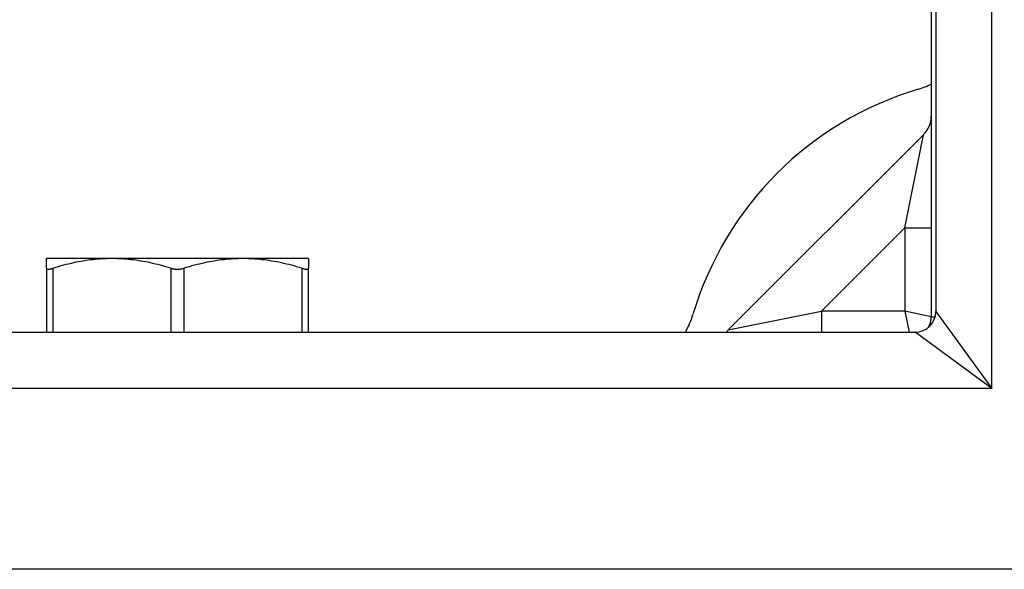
# Model space of a CAD drawing. Header units: inches. Extents: x 7 to 112, y 7 to 76.
# Tile 16 of 61: x 64.521 to 65.993, y 34.595 to 35.416. Entities that reach past the tile are written whole.
import ezdxf

# ---------------------------------------------------------------- set-up
doc = ezdxf.new("R2010")
doc.units = ezdxf.units.IN
doc.header["$MEASUREMENT"] = 0
doc.layers.add('Visible Edges(ANSI)', color=7, linetype='Continuous', lineweight=25)
doc.layers.add('Visible Tangent Edges(ANSI)', color=7, linetype='Continuous', lineweight=25)

msp = doc.modelspace()

# ---------------------------------------------------------------- linework, layer by layer
at = {"layer": 'Visible Edges(ANSI)'}
for p, q in [((65.8906, 49.186), (65.8906, 34.9803)), ((65.8837, 36.8074), (65.8837, 34.9722)), ((65.8722, 35.2446), (65.5803, 34.9527)), ((64.6588, 35.0593), (64.5609, 35.0593)), ((64.5609, 35.045), (64.5609, 35.0593)), ((64.8547, 35.0593), (64.6588, 35.0593)), ((64.9526, 35.0593), (64.8547, 35.0593)), ((64.9526, 35.0593), (64.9526, 35.045)), ((64.5609, 35.045), (64.5609, 34.9493)), ((64.9526, 34.9493), (64.9526, 35.045)), ((51.6539, 34.9493), (65.8596, 34.9493)), ((66.0481, 34.595), (51.4654, 34.595))]:
    msp.add_line(p, q, dxfattribs=at)
at = {"layer": 'Visible Edges(ANSI)', "flags": 128}
for points in [[(64.6588, 35.0593), (64.6552, 35.0593), (64.6517, 35.0592), (64.6481, 35.0591), (64.6445, 35.0589), (64.641, 35.0587), (64.6374, 35.0584), (64.6339, 35.0581), (64.6303, 35.0577), (64.6267, 35.0573), (64.6232, 35.0568), (64.6196, 35.0563), (64.616, 35.0557), (64.6123, 35.0551), (64.6087, 35.0545), (64.605, 35.0538), (64.6014, 35.053), (64.5976, 35.0522), (64.5939, 35.0513), (64.5901, 35.0504), (64.5863, 35.0494), (64.5825, 35.0484), (64.5786, 35.0473), (64.5747, 35.0462), (64.5707, 35.045)], [(64.7469, 35.045), (64.7429, 35.0462), (64.739, 35.0473), (64.7351, 35.0484), (64.7313, 35.0494), (64.7275, 35.0504), (64.7237, 35.0513), (64.72, 35.0522), (64.7162, 35.053), (64.7126, 35.0538), (64.7089, 35.0545), (64.7053, 35.0551), (64.7016, 35.0557), (64.698, 35.0563), (64.6944, 35.0568), (64.6909, 35.0573), (64.6873, 35.0577), (64.6837, 35.0581), (64.6802, 35.0584), (64.6766, 35.0587), (64.6731, 35.0589), (64.6695, 35.0591), (64.6659, 35.0592), (64.6624, 35.0593), (64.6588, 35.0593)], [(64.8547, 35.0593), (64.8511, 35.0593), (64.8475, 35.0592), (64.844, 35.0591), (64.8404, 35.0589), (64.8369, 35.0587), (64.8333, 35.0584), (64.8297, 35.0581), (64.8262, 35.0577), (64.8226, 35.0573), (64.819, 35.0568), (64.8154, 35.0563), (64.8118, 35.0557), (64.8082, 35.0551), (64.8046, 35.0545), (64.8009, 35.0538), (64.7972, 35.053), (64.7935, 35.0522), (64.7898, 35.0513), (64.786, 35.0504), (64.7822, 35.0494), (64.7783, 35.0484), (64.7745, 35.0473), (64.7705, 35.0462), (64.7666, 35.045)], [(64.9428, 35.045), (64.9388, 35.0462), (64.9349, 35.0473), (64.931, 35.0484), (64.9271, 35.0494), (64.9233, 35.0504), (64.9196, 35.0513), (64.9158, 35.0522), (64.9121, 35.053), (64.9084, 35.0538), (64.9048, 35.0545), (64.9011, 35.0551), (64.8975, 35.0557), (64.8939, 35.0563), (64.8903, 35.0568), (64.8867, 35.0573), (64.8831, 35.0577), (64.8796, 35.0581), (64.876, 35.0584), (64.8725, 35.0587), (64.8689, 35.0589), (64.8654, 35.0591), (64.8618, 35.0592), (64.8582, 35.0593), (64.8547, 35.0593)], [(64.5609, 35.045), (64.5609, 35.0447), (64.5609, 35.0445), (64.561, 35.0444), (64.5612, 35.0442), (64.5613, 35.044), (64.5615, 35.0439), (64.5618, 35.0438), (64.5621, 35.0437), (64.5624, 35.0436), (64.5627, 35.0436), (64.5631, 35.0436), (64.5635, 35.0436), (64.5639, 35.0436), (64.5644, 35.0436), (64.5649, 35.0436), (64.5655, 35.0437), (64.566, 35.0438), (64.5666, 35.0439), (64.5672, 35.044), (64.5679, 35.0442), (64.5686, 35.0444), (64.5693, 35.0445), (64.57, 35.0447), (64.5707, 35.045)], [(64.7469, 35.045), (64.7476, 35.0447), (64.7484, 35.0445), (64.7492, 35.0444), (64.75, 35.0442), (64.7508, 35.044), (64.7517, 35.0439), (64.7525, 35.0438), (64.7533, 35.0437), (64.7542, 35.0436), (64.755, 35.0436), (64.7559, 35.0436), (64.7567, 35.0436), (64.7576, 35.0436), (64.7584, 35.0436), (64.7593, 35.0436), (64.7601, 35.0437), (64.761, 35.0438), (64.7618, 35.0439), (64.7626, 35.044), (64.7635, 35.0442), (64.7643, 35.0444), (64.7651, 35.0445), (64.7658, 35.0447), (64.7666, 35.045)], [(64.9428, 35.045), (64.9435, 35.0447), (64.9442, 35.0445), (64.9449, 35.0444), (64.9456, 35.0442), (64.9462, 35.044), (64.9468, 35.0439), (64.9474, 35.0438), (64.948, 35.0437), (64.9485, 35.0436), (64.9491, 35.0436), (64.9495, 35.0436), (64.95, 35.0436), (64.9504, 35.0436), (64.9507, 35.0436), (64.9511, 35.0436), (64.9514, 35.0437), (64.9517, 35.0438), (64.9519, 35.0439), (64.9521, 35.044), (64.9523, 35.0442), (64.9524, 35.0444), (64.9525, 35.0445), (64.9526, 35.0447), (64.9526, 35.045)]]:
    msp.add_lwpolyline(points, dxfattribs=at)
at = {"layer": 'Visible Edges(ANSI)'}
for centre, radius, start, end in [((65.8287, 35.4323), 0.125, 286.5469, 296.1039), ((66.0067, 34.8332), 0.5, 106.5469, 163.4531), ((65.8444, 35.2725), 0.0394, 315, 0), ((65.8596, 34.9803), 0.031, 270, 0), ((65.4076, 35.0112), 0.125, 330.3391, 343.4531), ((65.8527, 34.9722), 0.031, 329.7772, 0), ((65.5525, 34.9806), 0.0394, 307.5144, 315)]:
    msp.add_arc(centre, radius, start, end, dxfattribs=at)
at = {"layer": 'Visible Tangent Edges(ANSI)'}
for p, q in [((65.9746, 34.8653), (65.9746, 49.301)), ((65.8444, 35.1054), (65.8722, 35.2446)), ((65.7195, 34.9806), (65.8444, 35.1054)), ((65.8444, 35.1054), (65.8837, 35.1054)), ((65.8444, 35.1054), (65.8444, 34.9806)), ((64.5707, 34.9493), (64.5707, 35.045)), ((64.7469, 35.045), (64.7469, 34.9493)), ((64.7666, 34.9493), (64.7666, 35.045)), ((64.9428, 35.045), (64.9428, 34.9493)), ((65.5803, 34.9527), (65.7195, 34.9806)), ((65.8444, 34.9806), (65.7195, 34.9806)), ((65.7195, 34.9806), (65.7195, 34.9493)), ((65.8837, 34.9722), (65.8444, 34.9806)), ((65.8444, 34.9806), (65.851, 34.9493)), ((65.8906, 34.9803), (65.9746, 34.8653)), ((65.8837, 34.9722), (65.8895, 34.9722)), ((65.9746, 34.8653), (65.8596, 34.9493)), ((65.9746, 34.8653), (51.5389, 34.8653))]:
    msp.add_line(p, q, dxfattribs=at)

doc.saveas('drawing.dxf')
